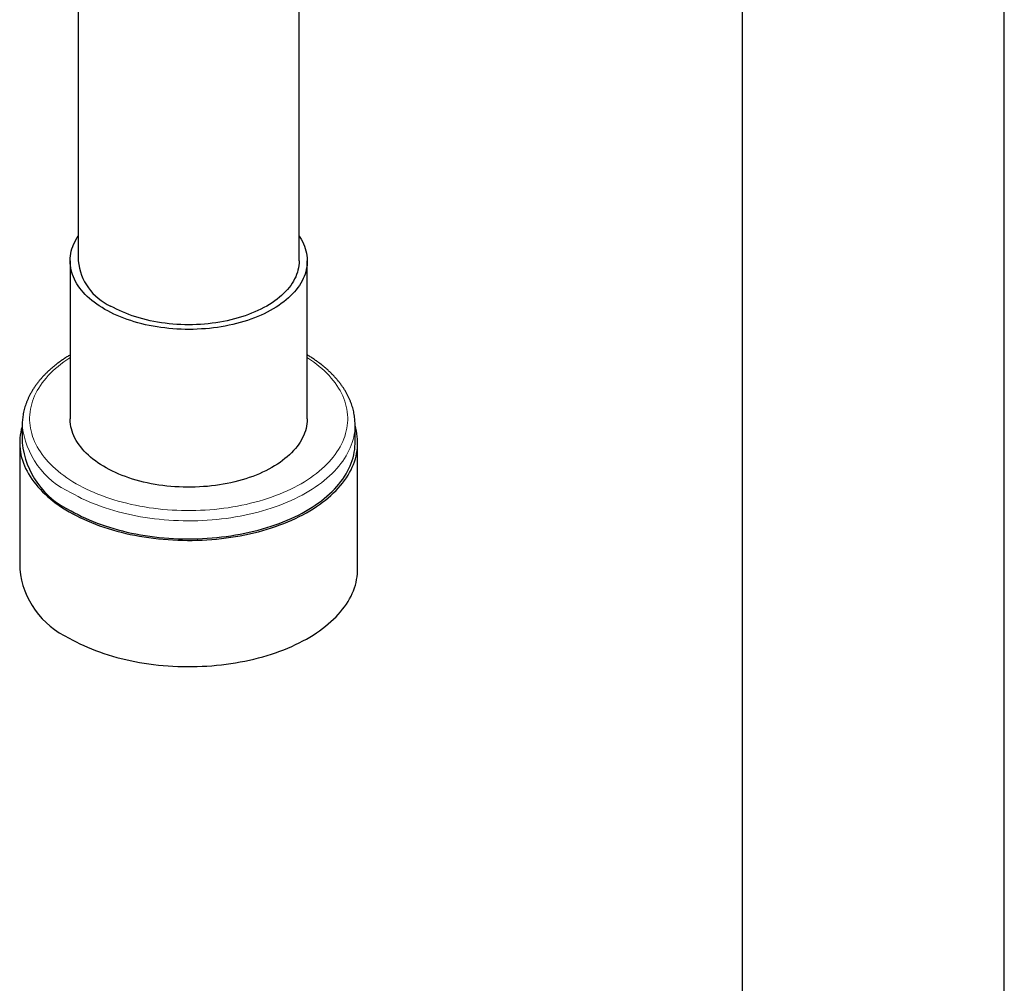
# Model space of a CAD drawing. Header units: millimetres. Extents: x 8 to 969, y 12 to 960.
# Tile 160 of 256: x 803 to 870, y 253 to 319. Entities that reach past the tile are written whole.
import ezdxf

# ---------------------------------------------------------------- set-up
doc = ezdxf.new("R2010")
doc.units = ezdxf.units.MM

msp = doc.modelspace()

# ---------------------------------------------------------------- linework, layer by layer
at = {"color": 7, "linetype": 'Continuous', "lineweight": 30}
for p, q in [((869.596, 123.807), (869.596, 330.962)), ((851.796, 326.985), (851.796, 124.859)), ((806.707, 325.117), (806.707, 302.521)), ((821.707, 302.521), (821.707, 323.646)), ((806.157, 302.521), (806.157, 291.805)), ((822.257, 291.805), (822.257, 302.521)), ((802.907, 291.397), (802.907, 290.172)), ((802.907, 291.391), (802.907, 291.397)), ((825.507, 290.172), (825.507, 291.397)), ((825.507, 291.397), (825.507, 291.394)), ((802.732, 290.172), (802.732, 281.598)), ((825.682, 281.598), (825.682, 290.172))]:
    msp.add_line(p, q, dxfattribs=at)
at = {"color": 7, "linetype": 'Continuous', "lineweight": 30, "flags": 128}
for points in [[(808.515, 299.235), (808.323, 299.349), (808.137, 299.468), (807.959, 299.59), (807.789, 299.715), (807.626, 299.844), (807.471, 299.976), (807.323, 300.111), (807.184, 300.249), (807.053, 300.39), (806.931, 300.533), (806.817, 300.678), (806.711, 300.825), (806.615, 300.975), (806.528, 301.126), (806.449, 301.279), (806.38, 301.434), (806.32, 301.59), (806.269, 301.746), (806.228, 301.904), (806.196, 302.063), (806.173, 302.222), (806.16, 302.381), (806.157, 302.541), (806.163, 302.7), (806.178, 302.859), (806.203, 303.018), (806.237, 303.177), (806.281, 303.334), (806.334, 303.491), (806.396, 303.646), (806.468, 303.8), (806.549, 303.953), (806.638, 304.104), (806.707, 304.209)], [(821.707, 304.209), (821.751, 304.141), (821.843, 303.991), (821.926, 303.839), (822, 303.685), (822.065, 303.53), (822.12, 303.373), (822.166, 303.216), (822.203, 303.058), (822.23, 302.899), (822.248, 302.74), (822.256, 302.58), (822.255, 302.421), (822.244, 302.261), (822.224, 302.102), (822.195, 301.944), (822.155, 301.786), (822.107, 301.629), (822.049, 301.473), (821.982, 301.318), (821.906, 301.164), (821.821, 301.013), (821.727, 300.863), (821.624, 300.715), (821.512, 300.569), (821.392, 300.425), (821.263, 300.284), (821.126, 300.145), (820.981, 300.01), (820.827, 299.877), (820.666, 299.747), (820.497, 299.621), (820.321, 299.498), (820.138, 299.379), (819.948, 299.263), (819.751, 299.151), (819.547, 299.043), (819.337, 298.939), (819.121, 298.84), (818.899, 298.745), (818.672, 298.654), (818.439, 298.568), (818.202, 298.486), (817.96, 298.409), (817.713, 298.337), (817.462, 298.27), (817.207, 298.208), (816.949, 298.151), (816.688, 298.1), (816.423, 298.053), (816.156, 298.012), (815.887, 297.976), (815.616, 297.945), (815.343, 297.92), (815.069, 297.9), (814.794, 297.886), (814.518, 297.877), (814.241, 297.874), (813.965, 297.876), (813.689, 297.883), (813.413, 297.896), (813.139, 297.915), (812.866, 297.938), (812.594, 297.968), (812.324, 298.002), (812.057, 298.042), (811.792, 298.088), (811.529, 298.138), (811.27, 298.194), (811.015, 298.254), (810.763, 298.32), (810.515, 298.391), (810.272, 298.466), (810.033, 298.547), (809.799, 298.632), (809.571, 298.722), (809.347, 298.816), (809.13, 298.914), (808.919, 299.017), (808.713, 299.124), (808.515, 299.235)], [(821.707, 302.521), (821.702, 302.366), (821.688, 302.212), (821.664, 302.058), (821.63, 301.904), (821.588, 301.752), (821.535, 301.6), (821.474, 301.45), (821.403, 301.301), (821.323, 301.153), (821.234, 301.008), (821.136, 300.864), (821.029, 300.722), (820.913, 300.583), (820.789, 300.446), (820.657, 300.311), (820.516, 300.18), (820.367, 300.051), (820.211, 299.926), (820.047, 299.804), (819.875, 299.685), (819.696, 299.57), (819.51, 299.459), (819.317, 299.352), (819.118, 299.248), (818.913, 299.149), (818.701, 299.055), (818.484, 298.964), (818.262, 298.878), (818.034, 298.797), (817.801, 298.721), (817.564, 298.649), (817.322, 298.582), (817.077, 298.521), (816.828, 298.464), (816.575, 298.413), (816.32, 298.366), (816.062, 298.325), (815.801, 298.29), (815.538, 298.26), (815.274, 298.235), (815.008, 298.216), (814.742, 298.202), (814.474, 298.194), (814.207, 298.191), (813.939, 298.194), (813.672, 298.202), (813.405, 298.216), (813.139, 298.235), (812.875, 298.26), (812.613, 298.29), (812.352, 298.325), (812.094, 298.366), (811.838, 298.413), (811.586, 298.464), (811.337, 298.521), (811.091, 298.582), (810.85, 298.649), (810.612, 298.721), (810.38, 298.797), (810.152, 298.878), (809.929, 298.964), (809.712, 299.055), (809.501, 299.149), (809.295, 299.248), (809.096, 299.352), (808.903, 299.459)], [(822.257, 291.805), (822.257, 291.785), (822.251, 291.626), (822.235, 291.466), (822.21, 291.307), (822.176, 291.149), (822.132, 290.992), (822.079, 290.835), (822.017, 290.68), (821.946, 290.525), (821.865, 290.373), (821.775, 290.222), (821.677, 290.073), (821.569, 289.926), (821.453, 289.781), (821.329, 289.639), (821.195, 289.499), (821.054, 289.362), (820.905, 289.227), (820.748, 289.096), (820.583, 288.968), (820.41, 288.843), (820.231, 288.722), (820.044, 288.605), (819.85, 288.491), (819.65, 288.381), (819.443, 288.275), (819.23, 288.174), (819.011, 288.076), (818.786, 287.983), (818.556, 287.895), (818.321, 287.811), (818.081, 287.732), (817.837, 287.657), (817.588, 287.588), (817.335, 287.523), (817.079, 287.464), (816.819, 287.409), (816.556, 287.36), (816.29, 287.316), (816.022, 287.278), (815.752, 287.244), (815.48, 287.216), (815.206, 287.194), (814.931, 287.177), (814.656, 287.165), (814.38, 287.159), (814.103, 287.158), (813.827, 287.163), (813.551, 287.173), (813.276, 287.189), (813.002, 287.21), (812.73, 287.237), (812.459, 287.269), (812.19, 287.306), (811.924, 287.349), (811.66, 287.397), (811.399, 287.45), (811.142, 287.508), (810.888, 287.571), (810.639, 287.639), (810.393, 287.713), (810.152, 287.791), (809.916, 287.873), (809.684, 287.961), (809.458, 288.053), (809.238, 288.149), (809.024, 288.249), (808.815, 288.354), (808.613, 288.463), (808.418, 288.576), (808.229, 288.693), (808.048, 288.813), (807.873, 288.937), (807.706, 289.064), (807.547, 289.194), (807.396, 289.328), (807.253, 289.464), (807.118, 289.603), (806.991, 289.745), (806.873, 289.889), (806.763, 290.036), (806.662, 290.184), (806.57, 290.335), (806.487, 290.487), (806.413, 290.641), (806.349, 290.796), (806.293, 290.952), (806.247, 291.11), (806.211, 291.268), (806.184, 291.427), (806.166, 291.586), (806.157, 291.745), (806.157, 291.805)], [(802.907, 291.325), (802.889, 291.265), (802.839, 291.076), (802.799, 290.887), (802.768, 290.697), (802.746, 290.506), (802.734, 290.315), (802.732, 290.124), (802.739, 289.933), (802.756, 289.743), (802.782, 289.552), (802.818, 289.363), (802.863, 289.173), (802.917, 288.985), (802.981, 288.798), (803.055, 288.612), (803.137, 288.427), (803.229, 288.243), (803.33, 288.062), (803.44, 287.881), (803.558, 287.703), (803.686, 287.527), (803.822, 287.353), (803.968, 287.182), (804.121, 287.013), (804.283, 286.846), (804.453, 286.682), (804.631, 286.522), (804.818, 286.364), (805.012, 286.209), (805.213, 286.058), (805.422, 285.91), (805.639, 285.766), (805.862, 285.625), (806.093, 285.488)], [(806.093, 285.488), (806.33, 285.355), (806.574, 285.226), (806.824, 285.101), (807.08, 284.98), (807.342, 284.864), (807.61, 284.752), (807.883, 284.644), (808.162, 284.541), (808.445, 284.443), (808.734, 284.35), (809.027, 284.261), (809.324, 284.177), (809.625, 284.099), (809.93, 284.025), (810.239, 283.956), (810.551, 283.893), (810.866, 283.835), (811.184, 283.782), (811.504, 283.734), (811.826, 283.692), (812.151, 283.655), (812.477, 283.623), (812.805, 283.597), (813.133, 283.577), (813.463, 283.562), (813.793, 283.552), (814.124, 283.548), (814.455, 283.549), (814.785, 283.556), (815.115, 283.568), (815.445, 283.586), (815.773, 283.61), (816.1, 283.638), (816.425, 283.673), (816.749, 283.712), (817.07, 283.757), (817.389, 283.807), (817.706, 283.863), (818.019, 283.924), (818.329, 283.99), (818.636, 284.061), (818.939, 284.137), (819.239, 284.219), (819.534, 284.305), (819.825, 284.396), (820.111, 284.492), (820.392, 284.592), (820.668, 284.697), (820.938, 284.807), (821.203, 284.921), (821.462, 285.04), (821.716, 285.163), (821.963, 285.29), (822.203, 285.421), (822.437, 285.556), (822.664, 285.695), (822.884, 285.837), (823.097, 285.983), (823.302, 286.133), (823.5, 286.286), (823.69, 286.442), (823.872, 286.602), (824.047, 286.764), (824.213, 286.929), (824.37, 287.097), (824.52, 287.267), (824.66, 287.44), (824.792, 287.615), (824.916, 287.792), (825.03, 287.971), (825.135, 288.152), (825.232, 288.335), (825.319, 288.519), (825.397, 288.705), (825.465, 288.891), (825.525, 289.079), (825.574, 289.268), (825.615, 289.457), (825.646, 289.648), (825.667, 289.838), (825.679, 290.029), (825.681, 290.22), (825.674, 290.411), (825.658, 290.601), (825.631, 290.792), (825.596, 290.981), (825.551, 291.171), (825.507, 291.325)], [(806.216, 285.559), (806.451, 285.428), (806.692, 285.3), (806.94, 285.177), (807.193, 285.057), (807.453, 284.942), (807.718, 284.831), (807.988, 284.725), (808.264, 284.624), (808.545, 284.527), (808.83, 284.434), (809.12, 284.347), (809.415, 284.264), (809.713, 284.187), (810.015, 284.114), (810.321, 284.047), (810.629, 283.984), (810.941, 283.927), (811.256, 283.875), (811.573, 283.828), (811.892, 283.787), (812.213, 283.751), (812.536, 283.72), (812.86, 283.695), (813.186, 283.675), (813.512, 283.661), (813.839, 283.652), (814.166, 283.649), (814.493, 283.651), (814.82, 283.658), (815.146, 283.671), (815.472, 283.69), (815.797, 283.714), (816.12, 283.743), (816.441, 283.777), (816.761, 283.818), (817.079, 283.863), (817.394, 283.914), (817.706, 283.969), (818.016, 284.03), (818.322, 284.097), (818.625, 284.168), (818.925, 284.244), (819.22, 284.326), (819.511, 284.412), (819.798, 284.503), (820.08, 284.599), (820.357, 284.699), (820.628, 284.804), (820.895, 284.914), (821.156, 285.028), (821.411, 285.146), (821.66, 285.269), (821.903, 285.395), (822.139, 285.526), (822.369, 285.661), (822.592, 285.799), (822.807, 285.941), (823.016, 286.086), (823.217, 286.235), (823.411, 286.388), (823.597, 286.543), (823.775, 286.701), (823.945, 286.863), (824.107, 287.027), (824.26, 287.194), (824.405, 287.363), (824.542, 287.535), (824.67, 287.708), (824.789, 287.884), (824.899, 288.062), (825.001, 288.242), (825.093, 288.423), (825.176, 288.606), (825.25, 288.79), (825.315, 288.975), (825.37, 289.161), (825.416, 289.348), (825.453, 289.536), (825.48, 289.724), (825.498, 289.912), (825.506, 290.101), (825.507, 290.172)], [(806.093, 276.914), (806.33, 276.781), (806.574, 276.652), (806.824, 276.527), (807.08, 276.406), (807.342, 276.29), (807.61, 276.178), (807.883, 276.071), (808.162, 275.968), (808.445, 275.869), (808.734, 275.776), (809.027, 275.687), (809.324, 275.604), (809.625, 275.525), (809.93, 275.451), (810.239, 275.383), (810.551, 275.319), (810.866, 275.261), (811.184, 275.208), (811.504, 275.16), (811.826, 275.118), (812.151, 275.081), (812.477, 275.05), (812.805, 275.024), (813.133, 275.003), (813.463, 274.988), (813.793, 274.978), (814.124, 274.974), (814.455, 274.976), (814.785, 274.982), (815.115, 274.995), (815.445, 275.013), (815.773, 275.036), (816.1, 275.065), (816.425, 275.099), (816.749, 275.139), (817.07, 275.184), (817.389, 275.234), (817.706, 275.289), (818.019, 275.35), (818.329, 275.416), (818.636, 275.487), (818.939, 275.564), (819.239, 275.645), (819.534, 275.731), (819.825, 275.822), (820.111, 275.918), (820.392, 276.019), (820.668, 276.124), (820.938, 276.233), (821.203, 276.348), (821.462, 276.466), (821.716, 276.589), (821.963, 276.716), (822.203, 276.847), (822.437, 276.982), (822.664, 277.121), (822.884, 277.264), (823.097, 277.41), (823.302, 277.559), (823.5, 277.712), (823.69, 277.869), (823.872, 278.028), (824.047, 278.19), (824.213, 278.355), (824.37, 278.523), (824.52, 278.693), (824.66, 278.866), (824.792, 279.041), (824.916, 279.218), (825.03, 279.398), (825.135, 279.579), (825.232, 279.761), (825.319, 279.945), (825.397, 280.131), (825.465, 280.318), (825.525, 280.506), (825.574, 280.694), (825.615, 280.884), (825.646, 281.074), (825.667, 281.264), (825.679, 281.455), (825.682, 281.598)]]:
    msp.add_lwpolyline(points, dxfattribs=at)
at = {"color": 252, "linetype": 'Continuous', "lineweight": 0, "flags": 128}
for points in [[(806.157, 295.961), (806.131, 295.945), (805.922, 295.805), (805.72, 295.661), (805.526, 295.514), (805.34, 295.364), (805.161, 295.211), (804.99, 295.055), (804.827, 294.896), (804.673, 294.734), (804.526, 294.57), (804.389, 294.403), (804.26, 294.234), (804.139, 294.062), (804.028, 293.889), (803.926, 293.714), (803.832, 293.537), (803.748, 293.359), (803.672, 293.18), (803.607, 292.999), (803.55, 292.817), (803.503, 292.634), (803.465, 292.451), (803.436, 292.267), (803.417, 292.082), (803.408, 291.897), (803.408, 291.713), (803.417, 291.528), (803.436, 291.344), (803.465, 291.16), (803.503, 290.976), (803.55, 290.793), (803.607, 290.611), (803.672, 290.431), (803.748, 290.251), (803.832, 290.073), (803.926, 289.896), (804.028, 289.721), (804.139, 289.548), (804.26, 289.377), (804.389, 289.207), (804.526, 289.041), (804.673, 288.876), (804.827, 288.714), (804.99, 288.555), (805.161, 288.399), (805.34, 288.246), (805.526, 288.096), (805.72, 287.949), (805.922, 287.805), (806.131, 287.665), (806.347, 287.529), (806.57, 287.396)], [(806.57, 287.396), (806.8, 287.268), (807.036, 287.143), (807.278, 287.022), (807.527, 286.906), (807.781, 286.794), (808.041, 286.686), (808.307, 286.583), (808.577, 286.484), (808.853, 286.39), (809.133, 286.301), (809.418, 286.217), (809.707, 286.137), (810, 286.063), (810.297, 285.993), (810.597, 285.929), (810.9, 285.87), (811.206, 285.816), (811.515, 285.767), (811.826, 285.724), (812.139, 285.686), (812.454, 285.653), (812.771, 285.626), (813.088, 285.604), (813.407, 285.587), (813.727, 285.577), (814.047, 285.571), (814.367, 285.571), (814.687, 285.577), (815.006, 285.587), (815.325, 285.604), (815.643, 285.626), (815.959, 285.653), (816.274, 285.686), (816.588, 285.724), (816.899, 285.767), (817.208, 285.816), (817.514, 285.87), (817.817, 285.929), (818.117, 285.993), (818.414, 286.063), (818.706, 286.137), (818.995, 286.217), (819.28, 286.301), (819.561, 286.39), (819.836, 286.484), (820.107, 286.583), (820.372, 286.686), (820.632, 286.794), (820.887, 286.906), (821.135, 287.022), (821.378, 287.143), (821.614, 287.268), (821.844, 287.396), (822.066, 287.529), (822.283, 287.665), (822.491, 287.805), (822.693, 287.949), (822.887, 288.096), (823.074, 288.246), (823.253, 288.399), (823.424, 288.555), (823.586, 288.714), (823.741, 288.876), (823.887, 289.041), (824.025, 289.207), (824.154, 289.377), (824.274, 289.548), (824.386, 289.721), (824.488, 289.896), (824.582, 290.073), (824.666, 290.251), (824.741, 290.431), (824.807, 290.611), (824.864, 290.793), (824.911, 290.976), (824.949, 291.16), (824.977, 291.344), (824.996, 291.528), (825.006, 291.713), (825.006, 291.897), (824.996, 292.082), (824.977, 292.267), (824.949, 292.451), (824.911, 292.634), (824.864, 292.817), (824.807, 292.999), (824.741, 293.18), (824.666, 293.359), (824.582, 293.537), (824.488, 293.714), (824.386, 293.889), (824.274, 294.062), (824.154, 294.234), (824.025, 294.403), (823.887, 294.57), (823.741, 294.734), (823.586, 294.896), (823.424, 295.055), (823.253, 295.211), (823.074, 295.364), (822.887, 295.514), (822.693, 295.661), (822.491, 295.805), (822.283, 295.945), (822.257, 295.961)], [(825.507, 291.394), (825.506, 291.326), (825.498, 291.137), (825.48, 290.949), (825.453, 290.76), (825.416, 290.573), (825.37, 290.386), (825.315, 290.2), (825.25, 290.014), (825.176, 289.83), (825.093, 289.648), (825.001, 289.467), (824.899, 289.287), (824.789, 289.109), (824.67, 288.933), (824.542, 288.759), (824.405, 288.588), (824.26, 288.418), (824.107, 288.252), (823.945, 288.088), (823.775, 287.926), (823.597, 287.768), (823.411, 287.612), (823.217, 287.46), (823.016, 287.311), (822.807, 287.166), (822.592, 287.024), (822.369, 286.885), (822.139, 286.751), (821.903, 286.62), (821.66, 286.494), (821.411, 286.371), (821.156, 286.253), (820.895, 286.139), (820.628, 286.029), (820.357, 285.924), (820.08, 285.824), (819.798, 285.728), (819.511, 285.637), (819.22, 285.551), (818.925, 285.469), (818.625, 285.393), (818.322, 285.322), (818.016, 285.255), (817.706, 285.194), (817.394, 285.138), (817.079, 285.088), (816.761, 285.042), (816.441, 285.002), (816.12, 284.968), (815.797, 284.938), (815.472, 284.914), (815.146, 284.896), (814.82, 284.883), (814.493, 284.876), (814.166, 284.874), (813.839, 284.877), (813.512, 284.886), (813.186, 284.9), (812.86, 284.92), (812.536, 284.945), (812.213, 284.976), (811.892, 285.012), (811.573, 285.053), (811.256, 285.1), (810.941, 285.152), (810.629, 285.209), (810.321, 285.271), (810.015, 285.339), (809.713, 285.411), (809.415, 285.489), (809.12, 285.572), (808.83, 285.659), (808.545, 285.751), (808.264, 285.848), (807.988, 285.95), (807.718, 286.056), (807.453, 286.167), (807.193, 286.282), (806.94, 286.401), (806.692, 286.525), (806.451, 286.653), (806.216, 286.784)]]:
    msp.add_lwpolyline(points, dxfattribs=at)
at = {"color": 7, "linetype": 'Continuous', "lineweight": 30}
for centre, radius, start, end in [((810.464, 302.898), 3.776, 185.7317, 245.58844), ((808.533, 290.716), 5.653, 185.51733, 245.80288), ((808.45, 282.153), 5.745, 185.54341, 245.77674)]:
    msp.add_arc(centre, radius, start, end, dxfattribs=at)
at = {"color": 252, "linetype": 'Continuous', "lineweight": 0}
msp.add_arc((808.535, 291.942), 5.655, 185.59568, 245.79591, dxfattribs=at)
at = {"color": 7, "linetype": 'Continuous', "lineweight": 30}
for points, knots in [([(806.157, 296.142), (806.085, 296.098), (805.941, 296.01), (805.732, 295.873), (805.527, 295.732), (805.329, 295.587), (805.138, 295.438), (804.954, 295.287), (804.777, 295.132), (804.607, 294.974), (804.445, 294.813), (804.29, 294.65), (804.142, 294.483), (804.003, 294.314), (803.871, 294.143), (803.748, 293.97), (803.633, 293.794), (803.526, 293.617), (803.427, 293.438), (803.337, 293.257), (803.255, 293.075), (803.182, 292.892), (803.117, 292.708), (803.061, 292.523), (803.014, 292.337), (802.975, 292.151), (802.945, 291.964), (802.923, 291.777), (802.91, 291.59), (802.905, 291.461), (802.907, 291.394), (802.907, 291.39)], [0, 0, 0, 0, 0.035661, 0.071924, 0.108187, 0.144447, 0.180698, 0.216936, 0.253155, 0.289349, 0.32551, 0.361631, 0.397703, 0.433717, 0.469665, 0.505538, 0.541328, 0.577025, 0.612624, 0.648119, 0.683507, 0.718785, 0.753956, 0.789022, 0.82399, 0.858867, 0.893664, 0.928396, 0.963076, 0.997721, 1, 1, 1, 1]), ([(825.506, 291.394), (825.506, 291.437), (825.506, 291.543), (825.496, 291.712), (825.478, 291.898), (825.45, 292.085), (825.415, 292.27), (825.371, 292.455), (825.318, 292.64), (825.257, 292.823), (825.187, 293.005), (825.11, 293.187), (825.023, 293.366), (824.929, 293.545), (824.826, 293.722), (824.715, 293.897), (824.596, 294.07), (824.468, 294.241), (824.333, 294.41), (824.19, 294.577), (824.039, 294.741), (823.88, 294.902), (823.714, 295.061), (823.541, 295.217), (823.36, 295.369), (823.173, 295.519), (822.979, 295.665), (822.778, 295.808), (822.57, 295.947), (822.396, 296.058), (822.29, 296.122), (822.257, 296.141)], [0, 0, 0, 0, 0.024305, 0.058955, 0.093611, 0.128292, 0.163014, 0.197791, 0.232639, 0.267569, 0.302591, 0.337711, 0.372935, 0.408265, 0.4437, 0.479238, 0.514876, 0.550606, 0.586423, 0.622318, 0.658284, 0.694311, 0.730391, 0.766515, 0.802677, 0.838868, 0.875083, 0.911314, 0.947557, 0.983808, 1, 1, 1, 1])]:
    msp.add_open_spline(points, degree=3, knots=knots, dxfattribs=at)

doc.saveas('drawing.dxf')
